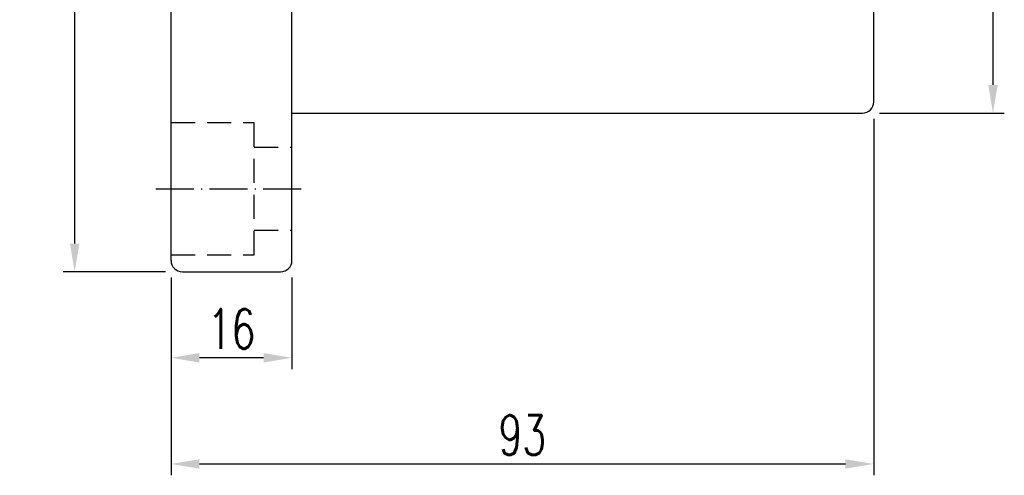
# Model space of a CAD drawing. Header units: inches. Extents: x 35 to 396, y 107 to 307.
# Tile 2 of 51: x 266 to 396, y 107 to 167. Entities that reach past the tile are written whole.
import ezdxf

# ---------------------------------------------------------------- set-up
doc = ezdxf.new("R2010")
doc.units = ezdxf.units.IN
doc.linetypes.add('CL-5', pattern=[7.1, 5, -1, 0.1, -1])
doc.linetypes.add('DASHED2', pattern=[9.525, 6.35, -3.175])
for name, color, linetype in [('CL', 1, 'CL-5'), ('DIM', 4, 'Continuous'), ('HID', 2, 'DASHED2'), ('OUT', 3, 'Continuous')]:
    doc.layers.add(name, color=color, linetype=linetype)
doc.styles.add('DIM-7', font='SIMPLEX.shx', dxfattribs={"width": 0.7, "bigfont": 'chineset.shx'})
doc.dimstyles.new('CNS', dxfattribs={"dimscale": 1.5, "dimtxt": 3.5, "dimasz": 2.5, "dimexe": 1, "dimexo": 1.5, "dimgap": 0.8, "dimtad": 1, "dimdsep": 46, "dimtxsty": 'DIM-7', "dimcen": 0.09, "dimclrd": 4, "dimclre": 4, "dimclrt": 4, "dimazin": 2, "dimtfac": 1, "dimtix": 1, "dimtmove": 1, "dimatfit": 3, "dimfxl": 1, "dimtvp": 0.971429, "dimtolj": 1, "dimarcsym": 0})

# ---------------------------------------------------------------- blocks, each defined once
blk = doc.blocks.new('*D5')
at = {"layer": 'DEFPOINTS', "color": 0, "transparency": 16777216}
for p in [(377.7, 247.63), (377.7, 154.63), (394.99, 154.63)]:
    blk.add_point(p, dxfattribs=at)
at = {"layer": 'DIM', "color": 4, "lineweight": -2, "transparency": 16777216}
for p, q in [((379.95, 247.63), (396.49, 247.63)), ((394.99, 243.88), (394.99, 158.38)), ((379.95, 154.63), (396.49, 154.63))]:
    blk.add_line(p, q, dxfattribs=at)
at = {"layer": 'DIM', "color": 4, "transparency": 16777216}
for points in [[(394.36, 243.88), (395.61, 243.88), (394.99, 247.63)], [(394.36, 158.38), (395.61, 158.38), (394.99, 154.63)]]:
    blk.add_solid(points, dxfattribs=at)
at = {"layer": 'DIM', "color": 4, "transparency": 16777216, "insert": (390.11, 201.13), "char_height": 5.25, "attachment_point": 5, "rotation": 90, "style": 'DIM-7'}
blk.add_mtext('\\A1;%%C93{\\H3.150000;\\S-0.012^ -0.034;}', dxfattribs=at)
blk = doc.blocks.new('*D4')
at = {"layer": 'DEFPOINTS', "color": 0, "transparency": 16777216}
for p in [(286.2, 135.13), (302.2, 135.13), (286.2, 122.25)]:
    blk.add_point(p, dxfattribs=at)
at = {"layer": 'DIM', "color": 4, "lineweight": -2, "transparency": 16777216}
for p, q in [((286.2, 132.88), (286.2, 120.75)), ((302.2, 132.88), (302.2, 120.75)), ((298.45, 122.25), (289.95, 122.25))]:
    blk.add_line(p, q, dxfattribs=at)
at = {"layer": 'DIM', "color": 4, "transparency": 16777216}
for points in [[(289.95, 122.87), (289.95, 121.62), (286.2, 122.25)], [(298.45, 122.87), (298.45, 121.62), (302.2, 122.25)]]:
    blk.add_solid(points, dxfattribs=at)
at = {"layer": 'DIM', "color": 4, "transparency": 16777216, "insert": (294.2, 126.07), "char_height": 5.25, "attachment_point": 5, "style": 'DIM-7'}
blk.add_mtext('\\A1;16', dxfattribs=at)
blk = doc.blocks.new('*D3')
at = {"layer": 'DEFPOINTS', "color": 0, "transparency": 16777216}
for p in [(379.2, 156.13), (286.2, 135.13), (379.2, 108.2)]:
    blk.add_point(p, dxfattribs=at)
at = {"layer": 'DIM', "color": 4, "lineweight": -2, "transparency": 16777216}
for p, q in [((379.2, 153.88), (379.2, 106.7)), ((286.2, 132.88), (286.2, 106.7)), ((289.95, 108.2), (375.45, 108.2))]:
    blk.add_line(p, q, dxfattribs=at)
at = {"layer": 'DIM', "color": 4, "transparency": 16777216}
for points in [[(289.95, 108.82), (289.95, 107.57), (286.2, 108.2)], [(375.45, 108.82), (375.45, 107.57), (379.2, 108.2)]]:
    blk.add_solid(points, dxfattribs=at)
at = {"layer": 'DIM', "color": 4, "transparency": 16777216, "insert": (332.7, 112.02), "char_height": 5.25, "attachment_point": 5, "style": 'DIM-7'}
blk.add_mtext('\\A1;93', dxfattribs=at)
blk = doc.blocks.new('*D2')
at = {"layer": 'DEFPOINTS', "color": 0, "transparency": 16777216}
for p in [(287.7, 268.63), (273.44, 133.63), (287.7, 133.63)]:
    blk.add_point(p, dxfattribs=at)
at = {"layer": 'DIM', "color": 4, "lineweight": -2, "transparency": 16777216}
for p, q in [((285.45, 268.63), (271.94, 268.63)), ((273.44, 264.88), (273.44, 137.38)), ((285.45, 133.63), (271.94, 133.63))]:
    blk.add_line(p, q, dxfattribs=at)
at = {"layer": 'DIM', "color": 4, "transparency": 16777216}
for points in [[(272.82, 264.88), (274.07, 264.88), (273.44, 268.63)], [(272.82, 137.38), (274.07, 137.38), (273.44, 133.63)]]:
    blk.add_solid(points, dxfattribs=at)
at = {"layer": 'DIM', "color": 4, "transparency": 16777216, "insert": (269.62, 201.13), "char_height": 5.25, "attachment_point": 5, "rotation": 90, "style": 'DIM-7'}
blk.add_mtext('\\A1;%%c135', dxfattribs=at)

msp = doc.modelspace()

# ---------------------------------------------------------------- linework, layer by layer
at = {"layer": 'CL', "color": 0}
msp.add_line((284.204, 144.628), (304.204, 144.628), dxfattribs=at)
at = {"layer": 'HID', "color": 0, "ltscale": 0.5}
for p, q in [((286.204, 153.378), (297.204, 153.378)), ((297.204, 135.878), (297.204, 153.378)), ((297.204, 150.128), (302.204, 150.128)), ((297.204, 139.128), (302.204, 139.128)), ((286.204, 135.878), (297.204, 135.878))]:
    msp.add_line(p, q, dxfattribs=at)
at = {"layer": 'OUT', "color": 0}
for p, q in [((286.204, 135.128), (286.204, 267.128)), ((302.204, 135.128), (302.204, 267.128)), ((379.204, 156.128), (379.204, 246.128)), ((302.204, 154.628), (377.704, 154.628)), ((287.704, 133.628), (300.704, 133.628))]:
    msp.add_line(p, q, dxfattribs=at)
for centre, start, end in [((377.704, 156.128), 270, 0), ((287.704, 135.128), 180, 270), ((300.704, 135.128), 270, 360)]:
    msp.add_arc(centre, 1.5, start, end, dxfattribs=at)

# ---------------------------------------------------------------- dimensions: what is measured, and where the dimension line sits
at = {"layer": 'DIM', "color": 0}
dim = msp.add_linear_dim(base=(273.441, 133.628), p1=(287.704, 268.628), p2=(287.704, 133.628), angle=90, text='%%c<>', dimstyle='CNS', dxfattribs=at)
dim.commit()
dim.dimension.update_dxf_attribs({"geometry": '*D2', "text_midpoint": (269.616, 201.128)})
dim = msp.add_linear_dim(base=(394.989, 154.628), p1=(377.704, 247.628), p2=(377.704, 154.628), angle=90, text='%%C<>', dimstyle='CNS', override={"dimtol": 1, "dimtp": -0.012, "dimtm": 0.034, "dimtfac": 0.6, "dimtdec": 3}, dxfattribs=at)
dim.commit()
dim.dimension.update_dxf_attribs({"geometry": '*D5', "text_midpoint": (390.114, 201.128)})
for base, p1, p2, picture, middle in [((379.204, 108.195), (286.204, 135.128), (379.204, 156.128), '*D3', (332.704, 112.02)), ((286.204, 122.248), (302.204, 135.128), (286.204, 135.128), '*D4', (294.204, 126.073))]:
    dim = msp.add_linear_dim(base=base, p1=p1, p2=p2, dimstyle='CNS', dxfattribs=at)
    dim.commit()
    dim.dimension.update_dxf_attribs({"geometry": picture, "text_midpoint": middle})

doc.saveas('drawing.dxf')
